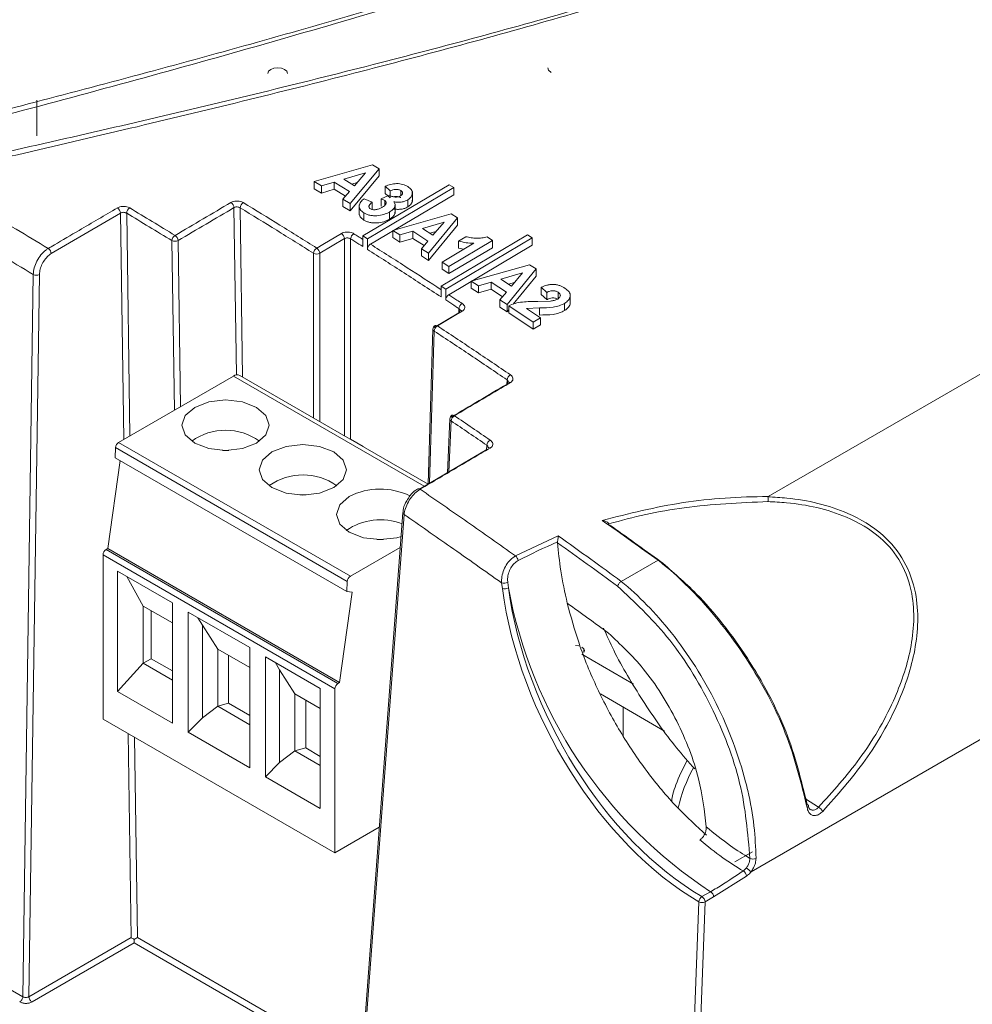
# Model space of a CAD drawing. Header units: millimetres. Extents: x 0 to 1260, y 0 to 891.
# Tile 67 of 93: x 979 to 1022, y 667 to 713. Entities that reach past the tile are written whole.
import ezdxf

# ---------------------------------------------------------------- set-up
doc = ezdxf.new("R2010")
doc.units = ezdxf.units.MM
doc.header["$LTSCALE"] = 3

msp = doc.modelspace()

# ---------------------------------------------------------------- linework, layer by layer
at = {"color": 7, "linetype": 'Continuous', "lineweight": 15}
for p, q in [((1150.293, 770.012), (1012.901, 690.697)), ((1012.123, 673.533), (1163.972, 761.193)), ((979.452, 707.204), (979.452, 708.837)), ((994.808, 705.872), (992.141, 705.107)), ((995.102, 705.692), (994.808, 705.872)), ((993.495, 705.212), (994.485, 705.504)), ((993.775, 704.098), (995.102, 705.692)), ((993.775, 703.772), (995.102, 705.365)), ((994.485, 705.504), (993.977, 704.914)), ((995.102, 705.365), (995.102, 705.692)), ((992.141, 705.107), (992.467, 704.907)), ((992.141, 704.78), (992.141, 705.107)), ((992.467, 704.907), (993.05, 705.079)), ((992.467, 704.58), (992.467, 704.907)), ((993.05, 705.079), (993.749, 704.648)), ((993.05, 704.753), (993.05, 705.079)), ((993.977, 704.914), (993.495, 705.212)), ((993.853, 704.991), (994.108, 705.066)), ((994.363, 702.627), (998.309, 704.962)), ((995.384, 704.891), (995.617, 704.683)), ((995.384, 704.564), (995.384, 704.891)), ((998.309, 704.962), (998.521, 704.829)), ((992.141, 704.78), (992.467, 704.58)), ((992.467, 704.58), (993.05, 704.753)), ((993.05, 704.753), (993.566, 704.435)), ((993.749, 704.648), (993.45, 704.3)), ((998.521, 704.829), (994.575, 702.493)), ((998.521, 704.502), (994.707, 702.245)), ((995.384, 704.564), (995.617, 704.356)), ((995.617, 704.356), (995.617, 704.683)), ((996.098, 704.465), (996.098, 704.698)), ((996.627, 704.201), (996.627, 704.65)), ((998.521, 704.502), (998.521, 704.829)), ((993.45, 704.3), (993.775, 704.098)), ((993.45, 703.973), (993.45, 704.3)), ((993.45, 703.973), (993.775, 703.772)), ((993.775, 703.772), (993.775, 704.098)), ((994.195, 704.039), (994.195, 703.588)), ((994.787, 704.161), (994.424, 704.324)), ((994.787, 703.834), (994.787, 704.161)), ((995.199, 704.31), (995.361, 704.244)), ((995.199, 703.983), (995.199, 704.31)), ((995.361, 704.015), (995.361, 704.244)), ((995.834, 703.65), (995.834, 704.087)), ((996.417, 703.946), (996.417, 704.272)), ((983.273, 703.666), (980.105, 701.809)), ((994.405, 703.348), (994.405, 703.674)), ((995.581, 703.388), (995.581, 703.714)), ((998.401, 703.628), (995.733, 702.87)), ((998.694, 703.441), (998.401, 703.628)), ((997.087, 702.965), (998.077, 703.255)), ((997.367, 701.826), (998.694, 703.441)), ((997.367, 701.5), (998.694, 703.115)), ((998.077, 703.255), (997.57, 702.657)), ((998.694, 703.115), (998.694, 703.441)), ((994.356, 702.138), (994.363, 702.627)), ((994.575, 702.493), (994.363, 702.627)), ((995.733, 702.87), (996.059, 702.663)), ((995.733, 702.543), (995.733, 702.87)), ((996.059, 702.663), (996.642, 702.834)), ((996.059, 702.336), (996.059, 702.663)), ((996.642, 702.834), (997.341, 702.388)), ((996.642, 702.508), (996.642, 702.834)), ((997.57, 702.657), (997.087, 702.965)), ((997.438, 702.741), (997.708, 702.821)), ((997.952, 700.32), (1001.901, 702.665)), ((1001.901, 702.665), (1002.113, 702.526)), ((993.804, 702.486), (993.804, 693.32)), ((994.568, 702.004), (994.575, 702.493)), ((995.733, 702.543), (996.059, 702.336)), ((996.059, 702.336), (996.642, 702.508)), ((996.642, 702.508), (997.161, 702.176)), ((997.341, 702.388), (997.042, 702.035)), ((999.443, 702.287), (997.99, 701.425)), ((1002.113, 702.526), (998.163, 700.181)), ((1002.113, 702.2), (998.296, 699.933)), ((998.301, 701.223), (1000.299, 702.409)), ((998.742, 702.059), (998.742, 702.386)), ((1000.299, 702.409), (1000.043, 702.575)), ((1000.299, 702.082), (1000.299, 702.409)), ((1002.113, 702.2), (1002.113, 702.526)), ((997.042, 702.035), (997.367, 701.826)), ((997.042, 701.709), (997.042, 702.035)), ((997.042, 701.709), (997.367, 701.5)), ((997.367, 701.5), (997.367, 701.826)), ((998.301, 700.897), (1000.299, 702.082)), ((998.742, 702.059), (998.974, 702.009)), ((997.99, 701.425), (998.301, 701.223)), ((997.99, 701.098), (997.99, 701.425)), ((1001.993, 701.302), (999.325, 700.556)), ((1002.286, 701.109), (1001.993, 701.302)), ((978.801, 667.819), (979.281, 700.857)), ((979.563, 700.855), (979.084, 667.822)), ((997.99, 701.098), (998.301, 700.897)), ((998.301, 700.897), (998.301, 701.223)), ((1000.679, 700.64), (1001.669, 700.925)), ((1000.959, 699.478), (1002.286, 701.109)), ((1001.669, 700.925), (1001.162, 700.322)), ((1002.286, 700.782), (1002.286, 701.109)), ((999.325, 700.556), (999.651, 700.342)), ((999.325, 700.229), (999.325, 700.556)), ((999.651, 700.342), (1000.234, 700.511)), ((999.651, 700.016), (999.651, 700.342)), ((1000.234, 700.511), (1000.933, 700.049)), ((1000.234, 700.184), (1000.234, 700.511)), ((1001.162, 700.322), (1000.679, 700.64)), ((1001.024, 700.413), (1001.307, 700.494)), ((1001.246, 699.504), (1002.286, 700.782)), ((997.944, 699.831), (997.952, 700.32)), ((998.163, 700.181), (997.952, 700.32)), ((998.156, 699.692), (998.163, 700.181)), ((999.325, 700.229), (999.651, 700.016)), ((999.651, 700.016), (1000.234, 700.184)), ((1000.234, 700.184), (1000.757, 699.839)), ((1000.933, 700.049), (1000.634, 699.693)), ((1002.516, 700.271), (1002.775, 700.033)), ((1002.516, 699.944), (1002.516, 700.271)), ((1002.516, 699.944), (1002.775, 699.706)), ((1002.775, 699.706), (1002.775, 700.033)), ((1003.301, 699.761), (1003.301, 700.042)), ((1003.852, 699.499), (1003.852, 699.984)), ((1000.634, 699.693), (1000.959, 699.478)), ((1000.634, 699.367), (1000.634, 699.693)), ((1000.959, 699.151), (1000.959, 699.478)), ((1002.948, 699.637), (1002.368, 699.622)), ((1003.595, 699.209), (1003.595, 699.536)), ((1000.634, 699.367), (1000.959, 699.151)), ((1000.959, 699.151), (1001.037, 699.247)), ((1001.037, 699.426), (1002.153, 698.68)), ((1001.037, 699.099), (1001.037, 699.426)), ((1001.037, 699.099), (1002.153, 698.353)), ((1001.853, 699.307), (1002.448, 699.33)), ((1002.49, 698.88), (1001.853, 699.307)), ((1002.448, 699.003), (1002.448, 699.33)), ((1002.153, 698.68), (1002.49, 698.88)), ((1002.153, 698.353), (1002.153, 698.68)), ((1002.153, 698.353), (1002.49, 698.553)), ((1002.49, 698.553), (1002.49, 698.88)), ((997.567, 698.356), (997.353, 691.274)), ((988.436, 696.209), (983.185, 693.178)), ((997.345, 691.269), (988.736, 696.239)), ((998.342, 694.251), (998.229, 691.79)), ((993.792, 687.055), (983.185, 693.178)), ((994.372, 692.992), (993.804, 693.32)), ((983.027, 692.474), (983.044, 692.94)), ((983.044, 692.94), (993.65, 686.817)), ((987.936, 692.813), (988.229, 692.813)), ((994.391, 692.974), (994.397, 692.977)), ((996.96, 691.043), (1000.034, 692.852)), ((982.687, 688.318), (983.252, 692.344)), ((983.027, 692.474), (993.633, 686.351)), ((991.472, 690.771), (991.764, 690.771)), ((996.193, 689.962), (993.868, 658.953)), ((996.251, 689.874), (993.927, 658.866)), ((996.194, 689.967), (996.193, 689.962)), ((995.007, 688.73), (995.3, 688.73)), ((1001.345, 687.983), (1003.305, 688.9)), ((982.687, 688.318), (982.616, 688.277)), ((982.616, 688.277), (993.223, 682.154)), ((982.687, 688.318), (993.294, 682.195)), ((993.792, 687.055), (996.074, 688.372)), ((1003.272, 688.586), (1003.273, 688.624)), ((993.082, 681.909), (982.475, 688.032)), ((982.475, 680.52), (982.475, 688.032)), ((1007.87, 687.792), (1006.185, 686.82)), ((1007.87, 687.792), (1007.87, 687.792)), ((983.14, 687.28), (985.648, 685.833)), ((983.14, 681.782), (983.14, 687.28)), ((984.317, 685.686), (983.564, 687.036)), ((993.65, 686.817), (993.633, 686.351)), ((1000.746, 686.493), (1000.713, 686.748)), ((1000.993, 686.774), (1001.025, 686.523)), ((1006.185, 686.82), (1006.185, 686.82)), ((993.874, 686.329), (993.294, 682.195)), ((993.874, 686.329), (993.633, 686.351)), ((984.317, 685.686), (985.648, 684.918)), ((984.317, 683.074), (984.317, 685.686)), ((984.678, 683.282), (984.678, 685.478)), ((985.648, 685.833), (985.648, 680.335)), ((986.373, 685.414), (989.184, 683.792)), ((986.373, 679.916), (986.373, 685.414)), ((986.818, 685.158), (987.018, 684.809)), ((987.721, 683.721), (987.018, 684.809)), ((987.018, 680.574), (987.018, 684.809)), ((987.721, 683.721), (989.184, 682.877)), ((987.721, 681.108), (987.721, 683.721)), ((989.184, 683.792), (989.184, 678.294)), ((1004.095, 683.886), (1004.251, 683.868)), ((1004.383, 683.817), (1004.472, 683.74)), ((1004.472, 683.74), (1004.503, 683.65)), ((1004.472, 683.56), (1004.472, 683.74)), ((984.317, 683.074), (984.678, 683.282)), ((985.648, 682.721), (984.678, 683.282)), ((988.213, 681.241), (988.213, 683.437)), ((989.909, 683.373), (992.416, 681.926)), ((989.909, 677.875), (989.909, 683.373)), ((1004.383, 683.484), (1006.739, 682.124)), ((1004.503, 683.65), (1004.472, 683.56)), ((983.14, 681.782), (984.317, 683.074)), ((985.648, 682.305), (984.317, 683.074)), ((990.353, 683.117), (990.554, 682.768)), ((991.257, 681.68), (990.554, 682.768)), ((990.554, 678.533), (990.554, 682.768)), ((992.416, 681.926), (992.416, 676.428)), ((993.082, 681.909), (993.082, 674.397)), ((993.223, 682.154), (993.294, 682.195)), ((985.648, 680.335), (983.14, 681.782)), ((991.257, 681.68), (992.416, 681.011)), ((991.257, 679.067), (991.257, 681.68)), ((1005.229, 681.669), (1008.172, 679.969)), ((987.721, 681.108), (987.018, 680.574)), ((988.213, 681.241), (987.721, 681.108)), ((989.184, 680.264), (987.721, 681.108)), ((989.184, 680.68), (988.213, 681.241)), ((991.749, 679.2), (991.749, 681.396)), ((1006.269, 679.761), (1006.269, 681.068)), ((986.373, 679.916), (987.018, 680.574)), ((993.082, 674.397), (982.475, 680.52)), ((989.184, 678.294), (986.373, 679.916)), ((991.749, 679.2), (991.257, 679.067)), ((992.416, 678.814), (991.749, 679.2)), ((991.257, 679.067), (990.554, 678.533)), ((992.416, 678.398), (991.257, 679.067)), ((989.909, 677.875), (990.554, 678.533)), ((992.416, 676.428), (989.909, 677.875)), ((1014.82, 676.403), (1014.839, 676.39)), ((995.114, 675.57), (993.082, 674.397)), ((1012.194, 674.455), (1011.381, 673.986)), ((1011.921, 673.339), (1010.414, 672.382)), ((1009.879, 672.398), (1010.273, 672.625)), ((1008.962, 651.059), (1009.737, 672.162)), ((1010.02, 672.155), (1009.245, 651.052)), ((1010.414, 672.382), (1010.02, 672.155)), ((979.084, 667.822), (983.761, 670.522)), ((983.903, 670.283), (979.225, 667.583)), ((977.319, 668.675), (978.801, 667.819))]:
    msp.add_line(p, q, dxfattribs=at)
at = {"color": 8, "linetype": 'Continuous', "lineweight": 15}
for p, q in [((983.425, 693.317), (983.273, 703.666)), ((983.556, 703.659), (983.706, 693.478)), ((988.579, 696.263), (988.466, 703.914)), ((988.749, 703.905), (988.863, 696.165)), ((985.738, 694.652), (985.624, 702.405)), ((985.907, 702.408), (986.019, 694.814)), ((993.522, 693.476), (993.522, 702.496)), ((992.107, 694.292), (992.107, 701.826)), ((992.39, 701.826), (992.39, 694.129)), ((998.752, 699.085), (998.759, 699.296)), ((997.626, 698.271), (997.415, 691.311)), ((997.171, 691.167), (988.436, 696.209)), ((1000.953, 695.816), (1000.963, 696.036)), ((998.4, 694.163), (998.293, 691.828)), ((1000.025, 692.824), (1000.036, 693.046)), ((983.761, 670.522), (983.624, 679.857)), ((983.909, 679.692), (984.044, 670.525)), ((1014.615, 676.878), (1015.217, 676.489)), ((994.269, 664.299), (983.903, 670.283)), ((984.044, 670.525), (994.292, 664.609))]:
    msp.add_line(p, q, dxfattribs=at)
at = {"color": 7, "linetype": 'Continuous', "lineweight": 15, "flags": 128}
for points in [[(990.015, 710.051), (990.05, 710.15), (990.147, 710.234), (990.293, 710.291), (990.465, 710.311), (990.638, 710.291), (990.784, 710.234), (990.881, 710.15), (990.915, 710.051)], [(1002.981, 710.092), (1002.862, 710.195), (1002.82, 710.316)], [(995.573, 704.49), (995.364, 704.389), (995.199, 704.31)], [(992.253, 702.064), (992.536, 702.231), (993.385, 702.733)], [(993.522, 702.496), (992.96, 702.163), (992.39, 701.826)], [(999.08, 702.586), (998.891, 702.474), (998.742, 702.386)], [(997.626, 698.434), (998.197, 698.773), (998.758, 699.106)], [(998.907, 699.177), (998.624, 699.009), (997.775, 698.506)], [(989.497, 693.148), (988.848, 692.897), (988.082, 692.809), (987.317, 692.897), (986.668, 693.148), (986.235, 693.522), (986.082, 693.964), (986.235, 694.406), (986.668, 694.78), (987.317, 695.031), (988.082, 695.119), (988.848, 695.031), (989.497, 694.78), (989.93, 694.406), (990.082, 693.964), (989.93, 693.522), (989.497, 693.148)], [(993.032, 691.107), (992.383, 690.856), (991.618, 690.768), (990.853, 690.856), (990.204, 691.107), (989.77, 691.481), (989.618, 691.923), (989.77, 692.365), (990.204, 692.739), (990.853, 692.99), (991.618, 693.078), (992.383, 692.99), (993.032, 692.739), (993.466, 692.365), (993.618, 691.923), (993.466, 691.481), (993.032, 691.107)], [(996.111, 688.868), (995.919, 688.815), (995.153, 688.727), (994.388, 688.815), (993.739, 689.066), (993.306, 689.44), (993.153, 689.882), (993.306, 690.324), (993.739, 690.698)]]:
    msp.add_lwpolyline(points, dxfattribs=at)
at = {"color": 7, "linetype": 'Continuous', "lineweight": 15}
for centre, radius, start, end in [((988.155, 703.89), 0.313, 4.4448, 56.4497), ((989.064, 703.878), 0.316, 122.7499, 175.13), ((982.962, 703.643), 0.312, 4.3146, 56.6846), ((983.869, 703.635), 0.314, 122.7453, 175.5687), ((985.939, 702.378), 0.317, 122.7525, 175.0177), ((985.595, 702.383), 0.313, 4.4974, 56.3558), ((993.209, 702.474), 0.313, 4.0567, 55.9431), ((994.124, 702.453), 0.321, 122.7201, 174.1289), ((985.762, 702.696), 0.322, 244.5808, 296.589), ((979.794, 701.785), 0.312, 4.3907, 56.5606), ((992.427, 701.794), 0.321, 122.7223, 174.1514), ((992.249, 702.11), 0.317, 243.5265, 296.4735), ((992.078, 701.804), 0.313, 4.0671, 55.9154), ((979.425, 701.158), 0.334, 244.3682, 294.4518), ((999.085, 699.254), 0.329, 122.5671, 172.6091), ((998.854, 699.115), 0.0965, 126.3827, 185.6647), ((997.767, 698.35), 0.2, 120.6749, 178.2684), ((997.952, 698.228), 0.329, 122.5506, 172.5303), ((997.708, 698.43), 0.101, 48.4282, 115.0204), ((988.612, 695.964), 0.302, 65.6928, 125.6174), ((1001.056, 695.851), 0.0948, 125.6283, 184.6129), ((1001.294, 695.987), 0.335, 122.3763, 171.5408), ((998.542, 694.242), 0.2, 120.5713, 177.3802), ((998.731, 694.114), 0.334, 122.3572, 171.5727), ((998.483, 694.321), 0.103, 47.6636, 114.6049), ((988.082, 691.061), 2.671, 54.4948, 125.5052), ((983.352, 692.918), 0.309, 122.7151, 175.8413), ((1000.368, 692.995), 0.337, 122.257, 171.1256), ((1000.116, 692.839), 0.107, 48.3849, 113.3846), ((991.617, 689.016), 2.675, 54.5315, 125.1678), ((995.156, 687.956), 3.087, 63.8038, 117.3196), ((996.912, 690.955), 0.105, 48.248, 116.2467), ((995.171, 686.827), 2.806, 69.4751, 123.997), ((982.782, 688.018), 0.307, 122.6059, 177.3945), ((1001.138, 687.726), 0.33, 7.6544, 51.1132), ((993.959, 686.795), 0.309, 122.7151, 175.8413), ((1000.817, 687.145), 0.411, 255.3658, 295.3525), ((1000.843, 686.905), 0.423, 256.7659, 295.4724), ((1021.855, 690.359), 21.181, 190.4339, 236.8504), ((993.389, 681.895), 0.307, 122.6057, 177.3945), ((1014.669, 676.539), 0.081, 16.6401, 74.2539), ((1014.993, 676.088), 0.46, 27.0622, 60.8622), ((1012.21, 674.462), 0.342, 245.8316, 294.5838), ((1011.587, 673.286), 0.338, 8.8751, 57.9146), ((1011.521, 673.032), 0.783, 39.6982, 60.1299), ((1010.106, 672.367), 0.308, 2.9345, 57.1599), ((1010.047, 672.136), 0.311, 122.6763, 175.1915), ((1009.886, 672.451), 0.325, 242.7647, 294.3044), ((1009.712, 672.139), 0.308, 2.9345, 57.1599)]:
    msp.add_arc(centre, radius, start, end, dxfattribs=at)
at = {"color": 8, "linetype": 'Continuous', "lineweight": 15}
for centre, radius, start, end in [((998.84, 699.102), 0.101, 48.3619, 115.5157), ((997.667, 698.362), 0.1, 183.6602, 245.5345), ((1001.044, 695.835), 0.103, 47.5371, 114.8012), ((998.444, 694.256), 0.103, 182.6941, 244.4854), ((996.294, 689.965), 0.101, 181.9944, 245.0151), ((1015.304, 675.007), 6.674, 150.5197, 167.5598), ((1014.653, 676.557), 0.0936, 292.9199, 3.0511)]:
    msp.add_arc(centre, radius, start, end, dxfattribs=at)
at = {"color": 7, "linetype": 'Continuous', "lineweight": 15}
for centre, major_axis, ratio, start_param, end_param in [((993.663, 693.238), (0.2, 0), 0.577464, 0.78555, 1.078222), ((1010.301, 683.609), (-6.278, 12.188), 0.606756, 1.040027, 2.379477), ((1010.443, 683.682), (-6.178, 12.015), 0.607176, 1.040503, 2.379953), ((963.88, 421.466), (-154.265, 299.484), 0.606756, 5.403367, 5.411396), ((983.903, 670.447), (0.198, 0.116), 0.022478, 4.69919, 5.49301)]:
    msp.add_ellipse(centre, major_axis=major_axis, ratio=ratio, start_param=start_param, end_param=end_param, dxfattribs=at)
for points, knots in [([(973.943, 707.328), (977.353, 708.212), (984.181, 709.983), (994.298, 712.798), (1004.205, 715.846), (1013.76, 719.224), (1022.385, 722.795), (1029.91, 726.631), (1036.362, 730.634), (1042.253, 734.919), (1048.034, 739.8), (1053.747, 745.234), (1059.717, 751.099), (1065.841, 756.905), (1072.443, 762.517), (1079.595, 767.598), (1087.351, 772.05), (1095.376, 775.998), (1103.82, 779.65), (1112.712, 783.129), (1121.962, 786.491), (1128.326, 788.69), (1131.508, 789.79)], [0, 0, 0, 0, 0.051658, 0.103451, 0.155176, 0.206737, 0.2582, 0.301639, 0.345242, 0.388927, 0.432477, 0.486699, 0.541062, 0.59534, 0.64939, 0.703348, 0.751777, 0.800326, 0.848961, 0.897507, 0.948751, 1, 1, 1, 1]), ([(1131.609, 789.559), (1128.426, 788.477), (1122.059, 786.314), (1114.856, 783.731), (1107.233, 780.851), (1099.277, 777.642), (1090.877, 773.726), (1084.558, 770.344), (1079.28, 767.211), (1073.746, 763.363), (1068.101, 758.777), (1061.979, 753.206), (1055.359, 746.678), (1048.493, 740.08), (1041.825, 734.403), (1035.257, 729.634), (1027.705, 725.274), (1018.793, 721.105), (1008.673, 717.22), (997.441, 713.572), (985.856, 710.226), (977.968, 708.134), (974.023, 707.088)], [0, 0, 0, 0, 0.051216, 0.102447, 0.117423, 0.177348, 0.236657, 0.266552, 0.296442, 0.341252, 0.386149, 0.431032, 0.499132, 0.567219, 0.615226, 0.663196, 0.712798, 0.762427, 0.821385, 0.88038, 0.940184, 1, 1, 1, 1]), ([(974.284, 705.612), (977.729, 706.386), (984.621, 707.937), (994.711, 710.382), (1004.499, 713.017), (1013.534, 715.806), (1021.881, 718.842), (1029.545, 722.145), (1036.685, 725.946), (1042.556, 729.859), (1047.393, 733.631), (1052.792, 738.294), (1059.058, 744.311), (1066.407, 751.596), (1072.914, 757.532), (1078.672, 762.055), (1083.32, 765.308), (1088.328, 768.407), (1094.712, 771.978), (1102.611, 775.915), (1112.105, 780.146), (1121.904, 784.187), (1128.578, 786.791), (1131.917, 788.094)], [0, 0, 0, 0, 0.05109, 0.1022, 0.151087, 0.200104, 0.243454, 0.28707, 0.331827, 0.377103, 0.410479, 0.443864, 0.510992, 0.578065, 0.64519, 0.678554, 0.712014, 0.745785, 0.77965, 0.83443, 0.889394, 0.944676, 1, 1, 1, 1]), ([(974.357, 705.37), (975.244, 704.853), (977.114, 703.764), (978.983, 702.637), (979.966, 702.045)], [0, 0, 0, 0, 0.474114, 1, 1, 1, 1]), ([(996.418, 704.876), (996.345, 704.915), (996.234, 704.973), (996.049, 705.009), (995.858, 705.02), (995.623, 704.982), (995.464, 704.921), (995.384, 704.891)], [0, 0, 0, 0, 0.249133, 0.374651, 0.499735, 0.749025, 1, 1, 1, 1]), ([(996.417, 704.272), (996.475, 704.315), (996.59, 704.402), (996.632, 704.544), (996.622, 704.656), (996.568, 704.766), (996.478, 704.832), (996.418, 704.876)], [0, 0, 0, 0, 0.249296, 0.49922, 0.624731, 0.749809, 1, 1, 1, 1]), ([(979.281, 700.857), (978.289, 701.454), (976.15, 702.741), (974.009, 703.98), (972.86, 704.645)], [0, 0, 0, 0, 0.463507, 1, 1, 1, 1]), ([(995.837, 704.398), (995.812, 704.401), (995.762, 704.408), (995.668, 704.434), (995.611, 704.467), (995.573, 704.49)], [0, 0, 0, 0, 0.248916, 0.496929, 1, 1, 1, 1]), ([(995.617, 704.683), (995.652, 704.698), (995.723, 704.73), (995.83, 704.751), (995.919, 704.752), (995.985, 704.743), (996.047, 704.726), (996.081, 704.707), (996.098, 704.698)], [0, 0, 0, 0, 0.249576, 0.498556, 0.623512, 0.748637, 0.873885, 1, 1, 1, 1]), ([(995.772, 704.408), (995.798, 704.415), (995.845, 704.426), (995.919, 704.425), (995.985, 704.417), (996.047, 704.399), (996.081, 704.381), (996.098, 704.371)], [0, 0, 0, 0, 0.241922, 0.430829, 0.619993, 0.80934, 1, 1, 1, 1]), ([(996.088, 704.457), (996.052, 704.439), (995.998, 704.412), (995.907, 704.397), (995.861, 704.398), (995.837, 704.398)], [0, 0, 0, 0, 0.501362, 0.750444, 1, 1, 1, 1]), ([(996.098, 704.698), (996.122, 704.68), (996.159, 704.654), (996.18, 704.609), (996.186, 704.575), (996.178, 704.541), (996.15, 704.499), (996.113, 704.474), (996.088, 704.457)], [0, 0, 0, 0, 0.248223, 0.373452, 0.498401, 0.623444, 0.748773, 1, 1, 1, 1]), ([(983.699, 703.899), (983.676, 703.911), (983.62, 703.94), (983.507, 703.968), (983.371, 703.974), (983.238, 703.953), (983.168, 703.92), (983.133, 703.903)], [0, 0, 0, 0, 0.142556, 0.357074, 0.571378, 0.785693, 1, 1, 1, 1]), ([(985.768, 702.644), (986.196, 702.896), (987.049, 703.398), (987.902, 703.9), (988.327, 704.15)], [0, 0, 0, 0, 0.501395, 1, 1, 1, 1]), ([(988.893, 704.144), (988.871, 704.156), (988.814, 704.186), (988.701, 704.215), (988.565, 704.221), (988.432, 704.201), (988.362, 704.167), (988.327, 704.15)], [0, 0, 0, 0, 0.142993, 0.357452, 0.571635, 0.785823, 1, 1, 1, 1]), ([(988.466, 703.914), (988.484, 703.923), (988.518, 703.94), (988.585, 703.95), (988.653, 703.945), (988.71, 703.929), (988.738, 703.912), (988.749, 703.905)], [0, 0, 0, 0, 0.213924, 0.427786, 0.641846, 0.856582, 1, 1, 1, 1]), ([(988.893, 704.144), (989.45, 703.803), (990.571, 703.117), (991.691, 702.416), (992.253, 702.064)], [0, 0, 0, 0, 0.497479, 1, 1, 1, 1]), ([(994.424, 704.324), (994.365, 704.277), (994.249, 704.182), (994.189, 704.033), (994.199, 703.913), (994.246, 703.795), (994.341, 703.722), (994.405, 703.674)], [0, 0, 0, 0, 0.249777, 0.499242, 0.624558, 0.749958, 1, 1, 1, 1]), ([(994.71, 703.862), (994.695, 703.873), (994.666, 703.895), (994.644, 703.936), (994.64, 703.978), (994.654, 704.033), (994.701, 704.097), (994.758, 704.139), (994.787, 704.161)], [0, 0, 0, 0, 0.124541, 0.248773, 0.374347, 0.499778, 0.749174, 1, 1, 1, 1]), ([(995.361, 704.244), (995.377, 704.232), (995.408, 704.209), (995.428, 704.164), (995.429, 704.119), (995.408, 704.061), (995.352, 703.995), (995.285, 703.952), (995.252, 703.931)], [0, 0, 0, 0, 0.124897, 0.250014, 0.375189, 0.500494, 0.749756, 1, 1, 1, 1]), ([(995.581, 703.714), (995.628, 703.746), (995.723, 703.808), (995.818, 703.923), (995.842, 704.031), (995.821, 704.118), (995.791, 704.157), (995.776, 704.177)], [0, 0, 0, 0, 0.249944, 0.499159, 0.748737, 0.873604, 1, 1, 1, 1]), ([(995.776, 704.177), (995.833, 704.171), (995.947, 704.159), (996.121, 704.167), (996.285, 704.204), (996.373, 704.249), (996.417, 704.272)], [0, 0, 0, 0, 0.249325, 0.49732, 0.748242, 1, 1, 1, 1]), ([(995.776, 703.851), (995.833, 703.845), (995.947, 703.832), (996.121, 703.84), (996.285, 703.877), (996.373, 703.923), (996.417, 703.946)], [0, 0, 0, 0, 0.249325, 0.49732, 0.748242, 1, 1, 1, 1]), ([(996.417, 703.946), (996.474, 703.989), (996.587, 704.075), (996.633, 704.194), (996.625, 704.255), (996.625, 704.26)], [0, 0, 0, 0, 0.478406, 0.958017, 1, 1, 1, 1]), ([(979.966, 702.045), (980.06, 702.1), (980.531, 702.377), (981.587, 702.997), (982.549, 703.561), (983.133, 703.903)], [0, 0, 0, 0, 0.089256, 0.446281, 1, 1, 1, 1]), ([(983.556, 703.659), (983.544, 703.666), (983.516, 703.682), (983.46, 703.698), (983.392, 703.702), (983.325, 703.692), (983.29, 703.675), (983.273, 703.666)], [0, 0, 0, 0, 0.142879, 0.3576, 0.571803, 0.78587, 1, 1, 1, 1]), ([(985.624, 702.405), (985.277, 702.617), (984.587, 703.038), (983.898, 703.453), (983.556, 703.659)], [0, 0, 0, 0, 0.503916, 1, 1, 1, 1]), ([(983.699, 703.899), (984.041, 703.693), (984.731, 703.277), (985.421, 702.856), (985.768, 702.644)], [0, 0, 0, 0, 0.496084, 1, 1, 1, 1]), ([(988.466, 703.914), (988.041, 703.664), (987.188, 703.162), (986.334, 702.66), (985.907, 702.408)], [0, 0, 0, 0, 0.498603, 1, 1, 1, 1]), ([(992.107, 701.826), (991.545, 702.178), (990.426, 702.879), (989.306, 703.564), (988.749, 703.905)], [0, 0, 0, 0, 0.502521, 1, 1, 1, 1]), ([(994.198, 703.653), (994.198, 703.631), (994.2, 703.579), (994.248, 703.468), (994.342, 703.396), (994.405, 703.348)], [0, 0, 0, 0, 0.197235, 0.465363, 1, 1, 1, 1]), ([(994.405, 703.674), (994.446, 703.652), (994.529, 703.606), (994.68, 703.563), (994.843, 703.543), (995.062, 703.542), (995.332, 703.587), (995.498, 703.672), (995.581, 703.714)], [0, 0, 0, 0, 0.125076, 0.249694, 0.374733, 0.499941, 0.74923, 1, 1, 1, 1]), ([(995.252, 703.931), (995.214, 703.91), (995.139, 703.869), (995.025, 703.833), (994.925, 703.819), (994.848, 703.819), (994.77, 703.831), (994.73, 703.852), (994.71, 703.862)], [0, 0, 0, 0, 0.249799, 0.498313, 0.623333, 0.748771, 0.874201, 1, 1, 1, 1]), ([(995.581, 703.388), (995.628, 703.419), (995.722, 703.481), (995.818, 703.591), (995.826, 703.671), (995.829, 703.708)], [0, 0, 0, 0, 0.350313, 0.699605, 1, 1, 1, 1]), ([(994.405, 703.348), (994.446, 703.325), (994.529, 703.28), (994.68, 703.236), (994.843, 703.216), (995.062, 703.215), (995.332, 703.26), (995.498, 703.345), (995.581, 703.388)], [0, 0, 0, 0, 0.125076, 0.249694, 0.374733, 0.499941, 0.74923, 1, 1, 1, 1]), ([(993.95, 702.723), (993.928, 702.735), (993.872, 702.766), (993.758, 702.796), (993.622, 702.803), (993.489, 702.784), (993.419, 702.75), (993.385, 702.733)], [0, 0, 0, 0, 0.1431648, 0.3575376, 0.5716753, 0.7858493, 1, 1, 1, 1]), ([(993.522, 702.496), (993.539, 702.505), (993.574, 702.522), (993.641, 702.532), (993.708, 702.527), (993.765, 702.51), (993.793, 702.492), (993.804, 702.486)], [0, 0, 0, 0, 0.213971, 0.427833, 0.641817, 0.856424, 1, 1, 1, 1]), ([(994.356, 702.138), (994.238, 702.212), (994.054, 702.328), (993.87, 702.444), (993.804, 702.486)], [0, 0, 0, 0, 0.6416371, 1, 1, 1, 1]), ([(994.568, 702.004), (994.569, 702.023), (994.573, 702.062), (994.598, 702.125), (994.635, 702.182), (994.673, 702.223), (994.698, 702.239), (994.707, 702.245)], [0, 0, 0, 0, 0.219228, 0.438461, 0.657579, 0.87646, 1, 1, 1, 1]), ([(998.742, 702.386), (998.855, 702.357), (999.081, 702.299), (999.322, 702.291), (999.443, 702.287)], [0, 0, 0, 0, 0.500678, 1, 1, 1, 1]), ([(1000.043, 702.575), (999.967, 702.556), (999.814, 702.52), (999.565, 702.514), (999.316, 702.531), (999.158, 702.567), (999.08, 702.586)], [0, 0, 0, 0, 0.249747, 0.498939, 0.749226, 1, 1, 1, 1]), ([(979.281, 700.857), (979.291, 700.957), (979.311, 701.156), (979.44, 701.473), (979.624, 701.757), (979.812, 701.946), (979.928, 702.021), (979.966, 702.045)], [0, 0, 0, 0, 0.223682, 0.4474, 0.670979, 0.894233, 1, 1, 1, 1]), ([(980.105, 701.809), (980.075, 701.789), (979.982, 701.729), (979.832, 701.578), (979.686, 701.349), (979.586, 701.094), (979.571, 700.935), (979.563, 700.855)], [0, 0, 0, 0, 0.1057354, 0.3289391, 0.5525053, 0.7762559, 1, 1, 1, 1]), ([(997.944, 699.831), (997.379, 700.198), (996.254, 700.931), (995.128, 701.647), (994.568, 702.004)], [0, 0, 0, 0, 0.502256, 1, 1, 1, 1]), ([(1003.619, 700.222), (1003.541, 700.268), (1003.424, 700.337), (1003.229, 700.388), (1003.074, 700.406), (1002.92, 700.398), (1002.725, 700.36), (1002.6, 700.307), (1002.516, 700.271)], [0, 0, 0, 0, 0.248914, 0.374117, 0.499279, 0.624518, 0.749471, 1, 1, 1, 1]), ([(998.156, 699.692), (998.158, 699.711), (998.162, 699.75), (998.187, 699.813), (998.223, 699.871), (998.262, 699.911), (998.287, 699.927), (998.296, 699.933)], [0, 0, 0, 0, 0.2196827, 0.4393729, 0.6588456, 0.8778642, 1, 1, 1, 1]), ([(998.296, 699.933), (998.42, 699.852), (998.624, 699.718), (998.828, 699.584), (998.908, 699.531)], [0, 0, 0, 0, 0.6096917, 1, 1, 1, 1]), ([(1002.775, 700.033), (1002.814, 700.051), (1002.89, 700.087), (1003.007, 700.115), (1003.106, 700.114), (1003.205, 700.096), (1003.262, 700.064), (1003.301, 700.042)], [0, 0, 0, 0, 0.250117, 0.499429, 0.624461, 0.749497, 1, 1, 1, 1]), ([(1003.301, 700.042), (1003.331, 700.018), (1003.376, 699.982), (1003.399, 699.924), (1003.4, 699.879), (1003.384, 699.837), (1003.343, 699.785), (1003.295, 699.754), (1003.264, 699.733)], [0, 0, 0, 0, 0.247524, 0.372975, 0.498171, 0.62341, 0.748806, 1, 1, 1, 1]), ([(1003.595, 699.536), (1003.66, 699.583), (1003.79, 699.678), (1003.857, 699.836), (1003.85, 699.965), (1003.787, 700.092), (1003.686, 700.17), (1003.619, 700.222)], [0, 0, 0, 0, 0.249239, 0.49838, 0.623817, 0.749217, 1, 1, 1, 1]), ([(998.759, 699.296), (998.679, 699.349), (998.478, 699.481), (998.277, 699.612), (998.156, 699.692)], [0, 0, 0, 0, 0.3963298, 1, 1, 1, 1]), ([(998.907, 699.177), (998.926, 699.19), (998.975, 699.224), (999.021, 699.293), (999.03, 699.378), (998.994, 699.463), (998.936, 699.508), (998.908, 699.531)], [0, 0, 0, 0, 0.139436, 0.354503, 0.569704, 0.784832, 1, 1, 1, 1]), ([(1002.368, 699.622), (1002.132, 699.622), (1001.778, 699.623), (1001.324, 699.546), (1001.133, 699.466), (1001.037, 699.426)], [0, 0, 0, 0, 0.50144, 0.750323, 1, 1, 1, 1]), ([(1002.448, 699.33), (1002.656, 699.331), (1002.968, 699.332), (1003.358, 699.416), (1003.516, 699.496), (1003.595, 699.536)], [0, 0, 0, 0, 0.500842, 0.75, 1, 1, 1, 1]), ([(1002.775, 699.706), (1002.814, 699.724), (1002.89, 699.761), (1003.007, 699.788), (1003.106, 699.788), (1003.205, 699.77), (1003.262, 699.737), (1003.301, 699.715)], [0, 0, 0, 0, 0.250117, 0.499429, 0.624461, 0.749497, 1, 1, 1, 1]), ([(1003.264, 699.733), (1003.217, 699.71), (1003.123, 699.664), (1003.006, 699.646), (1002.948, 699.637)], [0, 0, 0, 0, 0.500713, 1, 1, 1, 1]), ([(1003.595, 699.209), (1003.659, 699.256), (1003.787, 699.351), (1003.856, 699.487), (1003.849, 699.561), (1003.848, 699.571)], [0, 0, 0, 0, 0.463876, 0.927569, 1, 1, 1, 1]), ([(998.818, 699.208), (998.819, 699.209), (998.82, 699.212), (998.813, 699.201), (998.798, 699.194), (998.796, 699.193)], [0, 0, 0, 0, 0.340806, 0.93367, 1, 1, 1, 1]), ([(1002.448, 699.003), (1002.656, 699.004), (1002.968, 699.006), (1003.358, 699.09), (1003.516, 699.169), (1003.595, 699.209)], [0, 0, 0, 0, 0.500842, 0.75, 1, 1, 1, 1]), ([(1000.963, 696.036), (1000.405, 696.414), (999.293, 697.166), (998.18, 697.904), (997.626, 698.271)], [0, 0, 0, 0, 0.502111, 1, 1, 1, 1]), ([(997.775, 698.506), (998.33, 698.138), (999.444, 697.4), (1000.556, 696.647), (1001.115, 696.269)], [0, 0, 0, 0, 0.497889, 1, 1, 1, 1]), ([(998.4, 694.33), (998.829, 694.583), (999.682, 695.087), (1000.536, 695.592), (1000.962, 695.843)], [0, 0, 0, 0, 0.501736, 1, 1, 1, 1]), ([(1001.114, 695.911), (1001.019, 695.855), (1000.548, 695.576), (999.694, 695.071), (998.934, 694.623), (998.552, 694.397)], [0, 0, 0, 0, 0.110463, 0.5523148, 1, 1, 1, 1]), ([(1001.022, 695.943), (1001.022, 695.944), (1001.023, 695.947), (1001.016, 695.935), (1001.001, 695.929), (1001.001, 695.928)], [0, 0, 0, 0, 0.381022, 0.975383, 1, 1, 1, 1]), ([(1001.114, 695.911), (1001.133, 695.924), (1001.182, 695.957), (1001.228, 696.027), (1001.236, 696.113), (1001.201, 696.199), (1001.143, 696.246), (1001.115, 696.269)], [0, 0, 0, 0, 0.139291, 0.354378, 0.569608, 0.78478, 1, 1, 1, 1]), ([(1000.036, 693.046), (999.763, 693.233), (999.218, 693.607), (998.673, 693.978), (998.4, 694.163)], [0, 0, 0, 0, 0.499604, 1, 1, 1, 1]), ([(998.552, 694.397), (998.825, 694.211), (999.371, 693.84), (999.916, 693.466), (1000.189, 693.279)], [0, 0, 0, 0, 0.500396, 1, 1, 1, 1]), ([(1000.187, 692.919), (1000.207, 692.932), (1000.256, 692.965), (1000.302, 693.035), (1000.31, 693.121), (1000.274, 693.208), (1000.217, 693.256), (1000.189, 693.279)], [0, 0, 0, 0, 0.138948, 0.354045, 0.569365, 0.784658, 1, 1, 1, 1]), ([(1000.187, 692.919), (1000.093, 692.864), (999.621, 692.586), (998.553, 691.957), (997.579, 691.384), (996.982, 691.033)], [0, 0, 0, 0, 0.088282, 0.441412, 1, 1, 1, 1]), ([(1000.094, 692.951), (1000.095, 692.952), (1000.096, 692.955), (1000.088, 692.944), (1000.074, 692.937), (1000.074, 692.937)], [0, 0, 0, 0, 0.392451, 0.988112, 1, 1, 1, 1]), ([(996.982, 691.033), (996.902, 690.977), (996.743, 690.867), (996.526, 690.606), (996.359, 690.311), (996.274, 690.057), (996.257, 689.918), (996.251, 689.874)], [0, 0, 0, 0, 0.223165, 0.446291, 0.669569, 0.893163, 1, 1, 1, 1]), ([(996.87, 691.042), (996.84, 691.026), (996.714, 690.961), (996.53, 690.776), (996.421, 690.587), (996.376, 690.508)], [0, 0, 0, 0, 0.154811, 0.644681, 1, 1, 1, 1]), ([(996.982, 691.033), (997.703, 690.535), (999.159, 689.529), (1000.612, 688.502), (1001.345, 687.983)], [0, 0, 0, 0, 0.495266, 1, 1, 1, 1]), ([(996.376, 690.508), (996.357, 690.478), (996.269, 690.343), (996.203, 690.144), (996.205, 690.001), (996.205, 689.966)], [0, 0, 0, 0, 0.172827, 0.79525, 1, 1, 1, 1]), ([(1005.315, 689.606), (1006.53, 689.915), (1008.939, 690.528), (1011.587, 690.697), (1012.901, 690.697), (1012.901, 690.697)], [0, 0, 0, 0, 0.504603, 0.999993, 1, 1, 1, 1]), ([(1012.899, 690.469), (1011.608, 690.413), (1009.083, 690.305), (1006.722, 689.766), (1005.622, 689.447), (1005.621, 689.446)], [0, 0, 0, 0, 0.511105, 0.999335, 1, 1, 1, 1]), ([(1012.901, 690.697), (1012.9, 690.696), (1012.898, 690.695), (1012.896, 690.693), (1012.896, 690.691), (1012.896, 690.691)], [0, 0, 0, 0, 0.389988, 0.784272, 1, 1, 1, 1]), ([(1012.896, 690.691), (1013.186, 690.673), (1014.428, 690.598), (1016.289, 690.172), (1018.13, 689.081), (1019.204, 687.775), (1019.838, 685.949), (1019.732, 683.662), (1018.858, 681.065), (1017.399, 678.539), (1016.075, 677.053), (1015.402, 676.297)], [0, 0, 0, 0, 0.043341, 0.185439, 0.277556, 0.353633, 0.429403, 0.559591, 0.688066, 0.841333, 1, 1, 1, 1]), ([(1012.899, 690.469), (1012.9, 690.474), (1012.901, 690.485), (1012.903, 690.519), (1012.904, 690.573), (1012.902, 690.639), (1012.898, 690.673), (1012.896, 690.691)], [0, 0, 0, 0, 0.0606557, 0.1594823, 0.4396777, 0.7198381, 1, 1, 1, 1]), ([(1015.217, 676.489), (1015.863, 677.206), (1017.174, 678.662), (1018.637, 681.13), (1019.529, 683.697), (1019.663, 685.923), (1019.062, 687.698), (1018.019, 688.956), (1016.216, 689.995), (1014.398, 690.39), (1013.183, 690.454), (1012.899, 690.469)], [0, 0, 0, 0, 0.155098, 0.314794, 0.44374, 0.573385, 0.648137, 0.723062, 0.814406, 0.956612, 1, 1, 1, 1]), ([(1000.713, 686.748), (999.934, 687.301), (998.448, 688.354), (996.959, 689.384), (996.251, 689.874)], [0, 0, 0, 0, 0.524821, 1, 1, 1, 1]), ([(1007.87, 687.792), (1007.87, 687.792), (1007.469, 688.079), (1006.618, 688.687), (1005.766, 689.288), (1005.315, 689.606)], [0, 0, 0, 0, 0.000017, 0.470089, 1, 1, 1, 1]), ([(1005.621, 689.446), (1005.61, 689.462), (1005.585, 689.501), (1005.502, 689.554), (1005.408, 689.589), (1005.338, 689.603), (1005.316, 689.606), (1005.315, 689.606)], [0, 0, 0, 0, 0.179783, 0.425149, 0.815955, 0.992184, 1, 1, 1, 1]), ([(1005.633, 689.409), (1006.019, 689.135), (1006.805, 688.58), (1007.59, 688.019), (1007.988, 687.734)], [0, 0, 0, 0, 0.492626, 1, 1, 1, 1]), ([(1003.273, 688.624), (1003.275, 688.645), (1003.279, 688.687), (1003.288, 688.763), (1003.297, 688.836), (1003.302, 688.881), (1003.305, 688.899), (1003.305, 688.9)], [0, 0, 0, 0, 0.207624, 0.413829, 0.720955, 0.990888, 1, 1, 1, 1]), ([(1003.305, 688.9), (1003.8, 688.545), (1004.761, 687.856), (1005.721, 687.159), (1006.185, 686.82), (1006.185, 686.82)], [0, 0, 0, 0, 0.51568, 0.999985, 1, 1, 1, 1]), ([(1003.273, 688.624), (1003.271, 688.624), (1002.642, 688.363), (1002.053, 688.067), (1001.465, 687.77)], [0, 0, 0, 0, 0.001792, 1, 1, 1, 1]), ([(1003.272, 688.586), (1003.312, 688.162), (1003.399, 687.257), (1003.605, 686.32), (1003.715, 685.822)], [0, 0, 0, 0, 0.4681657, 1, 1, 1, 1]), ([(1006.021, 686.598), (1005.559, 686.935), (1004.643, 687.602), (1003.726, 688.26), (1003.272, 688.586)], [0, 0, 0, 0, 0.505106, 1, 1, 1, 1]), ([(1000.713, 686.748), (1000.712, 686.816), (1000.709, 686.985), (1000.774, 687.272), (1000.916, 687.571), (1001.112, 687.827), (1001.268, 687.931), (1001.345, 687.983)], [0, 0, 0, 0, 0.146012, 0.365079, 0.577528, 0.788487, 1, 1, 1, 1]), ([(1001.465, 687.77), (1001.403, 687.729), (1001.28, 687.647), (1001.128, 687.441), (1001.024, 687.2), (1000.98, 686.967), (1000.989, 686.829), (1000.993, 686.774)], [0, 0, 0, 0, 0.210549, 0.420786, 0.633153, 0.853014, 1, 1, 1, 1]), ([(1014.69, 676.471), (1014.416, 677.604), (1013.868, 679.869), (1011.998, 683.351), (1010.308, 685.495), (1008.999, 686.823), (1008.442, 687.33), (1007.97, 687.713), (1007.87, 687.792), (1007.87, 687.792)], [0, 0, 0, 0, 0.275418, 0.550761, 0.827212, 0.855582, 0.96932, 0.999996, 1, 1, 1, 1]), ([(1007.988, 687.734), (1008.539, 687.261), (1009.974, 686.027), (1012.04, 683.367), (1013.881, 679.956), (1014.421, 677.73), (1014.691, 676.617)], [0, 0, 0, 0, 0.172208, 0.448842, 0.724397, 1, 1, 1, 1]), ([(1006.185, 686.82), (1006.169, 686.809), (1006.136, 686.788), (1006.09, 686.738), (1006.052, 686.682), (1006.032, 686.637), (1006.024, 686.61), (1006.022, 686.601), (1006.021, 686.598)], [0, 0, 0, 0, 0.221856, 0.443709, 0.66563, 0.88768, 0.96464, 1, 1, 1, 1]), ([(1012.07, 674.15), (1011.976, 675.289), (1011.789, 677.565), (1010.389, 681.161), (1008.421, 684.354), (1006.793, 685.876), (1006.021, 686.598)], [0, 0, 0, 0, 0.255935, 0.511855, 0.768569, 1, 1, 1, 1]), ([(1006.185, 686.82), (1006.185, 686.82), (1006.987, 686.164), (1008.622, 684.493), (1010.65, 681.291), (1011.618, 678.714), (1012.075, 676.838), (1012.293, 675.643), (1012.333, 674.64), (1012.352, 674.151)], [0, 0, 0, 0, 0.000004, 0.2315582, 0.4878954, 0.7434288, 0.7724927, 0.8890714, 1, 1, 1, 1]), ([(1003.715, 685.822), (1003.881, 685.209), (1004.236, 683.904), (1005.056, 681.92), (1006.102, 679.937), (1007.343, 678.1), (1008.679, 676.488), (1009.634, 675.618), (1010.087, 675.205)], [0, 0, 0, 0, 0.152523, 0.325386, 0.498249, 0.671122, 0.843996, 1, 1, 1, 1]), ([(1005.376, 684.681), (1005.526, 684.342), (1006.029, 683.211), (1007.159, 681.355), (1008.413, 679.516), (1009.27, 678.553), (1009.552, 678.237)], [0, 0, 0, 0, 0.1462986, 0.4891939, 0.8320885, 1, 1, 1, 1]), ([(1010.074, 675.595), (1009.989, 676.323), (1009.802, 677.912), (1008.798, 680.466), (1007.337, 682.818), (1006.148, 683.94), (1005.6, 684.456)], [0, 0, 0, 0, 0.227697, 0.497238, 0.768685, 1, 1, 1, 1]), ([(1009.187, 678.606), (1009.004, 678.245), (1008.751, 677.744), (1008.553, 677.124), (1008.511, 676.883), (1008.494, 676.786)], [0, 0, 0, 0, 0.60647, 0.840647, 1, 1, 1, 1]), ([(1015.402, 676.297), (1015.349, 676.25), (1015.244, 676.155), (1015.073, 676.098), (1014.918, 676.113), (1014.792, 676.205), (1014.719, 676.336), (1014.697, 676.436), (1014.69, 676.471)], [0, 0, 0, 0, 0.179292, 0.35859, 0.538562, 0.719872, 0.903039, 1, 1, 1, 1]), ([(1014.837, 676.386), (1014.822, 676.398), (1014.794, 676.42), (1014.754, 676.495), (1014.75, 676.554), (1014.75, 676.562)], [0, 0, 0, 0, 0.4883878, 0.9215003, 1, 1, 1, 1]), ([(1009.786, 674.99), (1009.824, 675.021), (1009.899, 675.084), (1009.992, 675.224), (1010.055, 675.382), (1010.077, 675.51), (1010.075, 675.578), (1010.074, 675.595)], [0, 0, 0, 0, 0.225578, 0.450991, 0.680897, 0.920608, 1, 1, 1, 1]), ([(1010.074, 675.595), (1010.442, 675.292), (1011.098, 674.75), (1011.773, 674.334), (1012.07, 674.15)], [0, 0, 0, 0, 0.559469, 1, 1, 1, 1]), ([(1011.766, 673.573), (1011.452, 673.766), (1010.783, 674.178), (1010.131, 674.709), (1009.786, 674.99)], [0, 0, 0, 0, 0.470408, 1, 1, 1, 1]), ([(1011.911, 673.712), (1011.94, 673.754), (1012.001, 673.842), (1012.061, 673.999), (1012.067, 674.1), (1012.07, 674.15)], [0, 0, 0, 0, 0.315503, 0.657597, 1, 1, 1, 1]), ([(1012.352, 674.151), (1012.347, 674.08), (1012.336, 673.938), (1012.251, 673.717), (1012.165, 673.593), (1012.123, 673.533)], [0, 0, 0, 0, 0.343649, 0.685937, 1, 1, 1, 1]), ([(1010.273, 672.625), (1010.367, 672.68), (1010.866, 672.971), (1011.363, 673.303), (1011.766, 673.573)], [0, 0, 0, 0, 0.189086, 1, 1, 1, 1]), ([(1011.766, 673.573), (1011.778, 673.581), (1011.829, 673.618), (1011.875, 673.671), (1011.911, 673.712)], [0, 0, 0, 0, 0.225522, 1, 1, 1, 1]), ([(1012.123, 673.533), (1012.073, 673.475), (1012.008, 673.401), (1011.937, 673.35), (1011.921, 673.339)], [0, 0, 0, 0, 0.774476, 1, 1, 1, 1]), ([(983.761, 670.522), (983.762, 670.522), (983.78, 670.511), (983.822, 670.487), (983.876, 670.456), (983.903, 670.441)], [0, 0, 0, 0, 0.013665, 0.509455, 1, 1, 1, 1]), ([(983.903, 670.441), (983.903, 670.41), (983.903, 670.35), (983.903, 670.304), (983.903, 670.284), (983.903, 670.283)], [0, 0, 0, 0, 0.496099, 0.986171, 1, 1, 1, 1]), ([(978.66, 667.583), (978.677, 667.595), (978.713, 667.62), (978.76, 667.683), (978.793, 667.754), (978.799, 667.798), (978.801, 667.819)], [0, 0, 0, 0, 0.240773, 0.5, 0.759227, 1, 1, 1, 1]), ([(979.225, 667.583), (979.184, 667.564), (979.101, 667.526), (978.942, 667.51), (978.784, 667.527), (978.701, 667.564), (978.66, 667.583)], [0, 0, 0, 0, 0.251501, 0.501108, 0.750135, 1, 1, 1, 1]), ([(978.801, 667.819), (978.821, 667.81), (978.861, 667.79), (978.939, 667.781), (979.005, 667.789), (979.053, 667.805), (979.074, 667.816), (979.084, 667.822)], [0, 0, 0, 0, 0.239463, 0.485403, 0.73831, 0.868189, 1, 1, 1, 1]), ([(979.225, 667.583), (979.208, 667.595), (979.172, 667.621), (979.125, 667.684), (979.092, 667.756), (979.087, 667.801), (979.084, 667.822)], [0, 0, 0, 0, 0.2405541, 0.5, 0.7594459, 1, 1, 1, 1])]:
    msp.add_open_spline(points, degree=3, knots=knots, dxfattribs=at)
at = {"color": 8, "linetype": 'Continuous', "lineweight": 15}
for points, knots in [([(1130.086, 787.112), (1127.126, 785.974), (1120.558, 783.448), (1110.572, 779.34), (1100.274, 774.692), (1090.672, 769.733), (1081.94, 764.405), (1073.936, 758.343), (1066.485, 751.557), (1059.96, 745.086), (1054.142, 739.46), (1048.896, 734.733), (1043.242, 730.225), (1036.99, 726.052), (1029.998, 722.258), (1022.25, 718.874), (1013.718, 715.747), (1004.573, 712.9), (994.79, 710.235), (984.694, 707.746), (977.803, 706.162), (974.357, 705.37)], [0, 0, 0, 0, 0.049557, 0.109958, 0.170797, 0.231611, 0.289309, 0.347539, 0.41529, 0.483087, 0.52826, 0.573432, 0.618544, 0.662472, 0.706385, 0.751997, 0.79763, 0.847064, 0.896661, 0.948314, 1, 1, 1, 1]), ([(993.95, 702.723), (994.016, 702.681), (994.153, 702.595), (994.29, 702.509), (994.36, 702.464)], [0, 0, 0, 0, 0.481826, 1, 1, 1, 1]), ([(994.707, 702.245), (995.27, 701.887), (996.351, 701.199), (997.432, 700.496), (997.949, 700.159)], [0, 0, 0, 0, 0.520851, 1, 1, 1, 1]), ([(998.759, 699.296), (998.773, 699.284), (998.8, 699.259), (998.817, 699.226), (998.815, 699.209), (998.815, 699.207)], [0, 0, 0, 0, 0.46599, 0.93234, 1, 1, 1, 1]), ([(1000.963, 696.036), (1000.977, 696.023), (1001.005, 695.998), (1001.022, 695.963), (1001.019, 695.945), (1001.019, 695.941)], [0, 0, 0, 0, 0.450354, 0.901016, 1, 1, 1, 1]), ([(1000.036, 693.046), (1000.049, 693.034), (1000.077, 693.008), (1000.094, 692.972), (1000.092, 692.954), (1000.091, 692.95)], [0, 0, 0, 0, 0.449088, 0.898392, 1, 1, 1, 1]), ([(1014.839, 676.39), (1014.85, 676.382), (1014.89, 676.35), (1014.983, 676.349), (1015.104, 676.387), (1015.179, 676.455), (1015.217, 676.489)], [0, 0, 0, 0, 0.107558, 0.405298, 0.702654, 1, 1, 1, 1])]:
    msp.add_open_spline(points, degree=3, knots=knots, dxfattribs=at)

doc.saveas('drawing.dxf')
